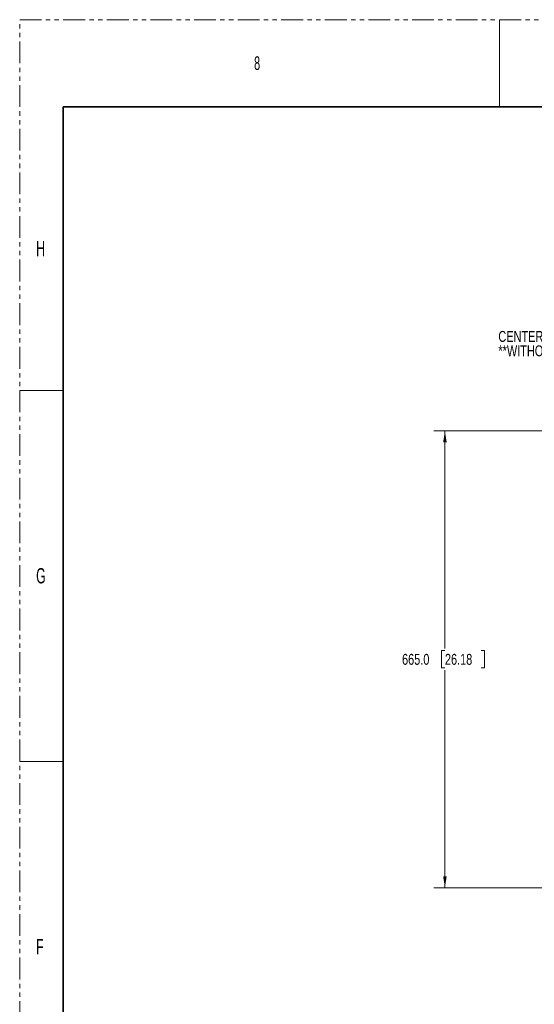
# Model space of a CAD drawing. Header units: millimetres. Extents: x 0 to 1118, y 0 to 864.
# Tile 49 of 117: x 0 to 150, y 577 to 864. Entities that reach past the tile are written whole.
import ezdxf

# ---------------------------------------------------------------- set-up
doc = ezdxf.new("R2010")
doc.units = ezdxf.units.MM
doc.linetypes.add('PHANTOM', pattern=[12.7, 6.35, -1.27, 1.27, -1.27, 1.27, -1.27])
doc.styles.add('SLDTEXTSTYLE0', font='TXT', dxfattribs={"width": 0.75})
doc.styles.add('SLDTEXTSTYLE4', font='TXT', dxfattribs={"width": 0.6})
doc.dimstyles.new('SLDDIMSTYLE5', dxfattribs={"dimtxt": 3.175, "dimasz": 3.302, "dimexe": 0, "dimexo": 0.0625, "dimgap": 0.79375, "dimtad": 0, "dimtih": 1, "dimtoh": 1, "dimdec": 1, "dimlfac": 5, "dimrnd": 1e-09, "dimzin": 4, "dimdsep": 46, "dimtxsty": 'SLDTEXTSTYLE0', "dimsah": 1, "dimcen": 0.09, "dimadec": 0, "dimazin": 1, "dimtfac": 1, "dimtdec": 1, "dimtofl": 0, "dimtmove": 0, "dimatfit": 3, "dimfxl": 1, "dimfrac": 2, "dimtolj": 1, "dimtzin": 12, "dimarcsym": 0})

# ---------------------------------------------------------------- blocks, each defined once
blk = doc.blocks.new('_D_14')
at = {"color": 7, "linetype": 'Continuous', "lineweight": 0}
for p, q in [((176.2, 743.9), (120.67, 743.9)), ((123.85, 743.9), (123.85, 680.57)), ((123.85, 679.93), (122.88, 679.93)), ((122.88, 679.93), (122.88, 674.88)), ((134.4, 679.93), (135.37, 679.93)), ((135.37, 679.93), (135.37, 674.88)), ((122.88, 674.88), (123.85, 674.88)), ((123.85, 610.91), (123.85, 674.24)), ((135.37, 674.88), (134.4, 674.88)), ((176.2, 610.91), (120.67, 610.91))]:
    blk.add_line(p, q, dxfattribs=at)
at = {"color": 7, "linetype": 'Continuous', "lineweight": 18}
for points in [[(123.85, 743.9), (123.34, 740.6), (124.36, 740.6)], [(123.85, 610.91), (124.36, 614.21), (123.34, 614.21)]]:
    blk.add_solid(points, dxfattribs=at)
at = {"color": 7, "linetype": 'Continuous', "lineweight": 18, "char_height": 3.175, "attachment_point": 1, "style": 'SLDTEXTSTYLE0'}
for s, insert in [('665.0', (111.36, 678.98)), ('26.18', (123.85, 678.98))]:
    blk.add_mtext(s, dxfattribs=dict(at, insert=insert))
blk = doc.blocks.new('SW_NOTE_0_9')
at = {"color": 0, "linetype": 'Continuous', "lineweight": 0, "char_height": 3.175, "attachment_point": 1, "style": 'SLDTEXTSTYLE0'}
for s, insert in [('CENTER OF GRAVITY', (-36.28, 5.75)), ('**WITHOUT LENS**', (-36.28, 1.57))]:
    blk.add_mtext(s, dxfattribs=dict(at, insert=insert))

msp = doc.modelspace()

# ---------------------------------------------------------------- linework, layer by layer
at = {"color": 7, "linetype": 'PHANTOM', "lineweight": 18}
for p, q in [((0, 0), (0, 863.6)), ((0, 863.6), (1117.6, 863.6))]:
    msp.add_line(p, q, dxfattribs=at)
at = {"color": 7, "linetype": 'Continuous', "lineweight": 18}
for p, q in [((139.7, 863.6), (139.7, 838.2)), ((0, 755.65), (12.7, 755.65)), ((0, 647.7), (12.7, 647.7))]:
    msp.add_line(p, q, dxfattribs=at)
at = {"color": 7, "linetype": 'Continuous', "lineweight": 35}
for q in [(12.7, 25.4), (1104.9, 838.2)]:
    msp.add_line((12.7, 838.2), q, dxfattribs=at)

# ---------------------------------------------------------------- block references
at = {"color": 7, "linetype": 'Continuous', "lineweight": 0}
msp.add_blockref('SW_NOTE_0_9', (175.6993, 767.2304), dxfattribs=at)

# ---------------------------------------------------------------- texts
at = {"color": 7, "linetype": 'Continuous', "lineweight": 0, "attachment_point": 1, "style": 'SLDTEXTSTYLE4'}
for s, insert, char_height in [('8', (68.2625, 852.9292), 3.9688), ('H', (4.7942, 799.1977), 4.445), ('G', (4.7942, 703.9477), 4.445), ('F', (4.7942, 595.9977), 4.445)]:
    msp.add_mtext(s, dxfattribs=dict(at, insert=insert, char_height=char_height))

# ---------------------------------------------------------------- dimensions: what is measured, and where the dimension line sits
at = {"color": 7, "linetype": 'Continuous', "lineweight": 18}
dim = msp.add_linear_dim(base=(123.8474, 610.9084), p1=(177.4674, 743.9015), p2=(177.4674, 610.9084), angle=90, dimstyle='SLDDIMSTYLE5', dxfattribs=at)
dim.commit()
dim.dimension.update_dxf_attribs({"geometry": '_D_14', "text_midpoint": (123.8474, 677.4049), "dimtype": 160})

doc.saveas('drawing.dxf')
